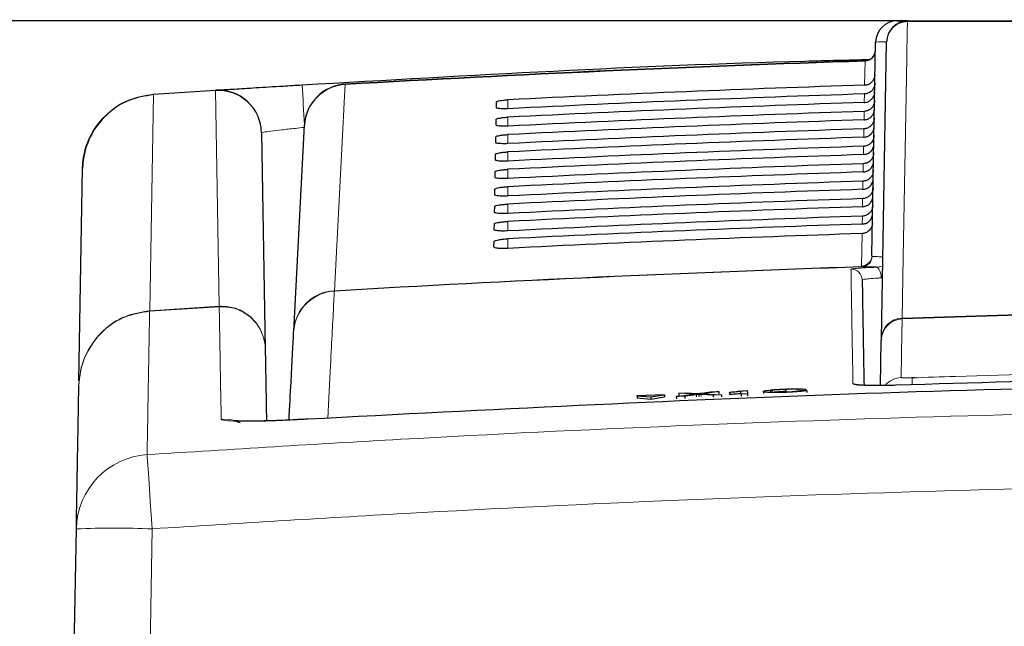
# Paper-space layout 'Blatt5' of a CAD drawing. Header units: millimetres. Extents: x 5 to 418, y 2 to 292.
# Tile 19 of 37: x 143 to 173, y 240 to 258. Entities that reach past the tile are written whole.
import ezdxf

# ---------------------------------------------------------------- set-up
doc = ezdxf.new("R2010")
doc.units = ezdxf.units.MM
doc.layers.add('SLD-0', color=7, linetype='Continuous')
doc.styles.add('SLDTEXTSTYLE0', font='TXT', dxfattribs={"width": 0.605})
doc.dimstyles.new('SLDDIMSTYLE6', dxfattribs={"dimtxt": 3.5, "dimasz": 3.302, "dimexe": 0, "dimexo": 0.0625, "dimgap": 0.875, "dimtad": 1, "dimlfac": 1.5, "dimrnd": 1e-09, "dimzin": 12, "dimdsep": 46, "dimtxsty": 'SLDTEXTSTYLE0', "dimsah": 1, "dimcen": 0.09, "dimadec": 0, "dimazin": 3, "dimtfac": 1, "dimtofl": 0, "dimtmove": 0, "dimatfit": 3, "dimfxl": 1, "dimfrac": 2, "dimtolj": 1, "dimtzin": 12, "dimarcsym": 0})

# ---------------------------------------------------------------- blocks, each defined once
blk = doc.blocks.new('_D_32')
at = {"layer": 'SLD-0', "color": 7}
for p, q in [((124.49, 136.246), (124.499, 270.445)), ((309.156, 136.233), (309.166, 270.432)), ((309.166, 269.432), (124.499, 269.445))]:
    blk.add_line(p, q, dxfattribs=at)
for points in [[(124.499, 269.445), (127.801, 268.937), (127.801, 269.953)], [(309.166, 269.432), (305.864, 269.941), (305.864, 268.925)]]:
    blk.add_solid(points, dxfattribs=at)
at = {"layer": 'SLD-0', "color": 7, "insert": (212.822, 273.951), "char_height": 3.5, "attachment_point": 1, "rotation": 359.996, "style": 'SLDTEXTSTYLE0'}
blk.add_mtext('277', dxfattribs=at)
blk = doc.blocks.new('_D_33')
at = {"layer": 'SLD-0', "color": 7}
for p, q in [((170.146, 258.145), (108.663, 258.145)), ((109.663, 135.345), (109.663, 258.145)), ((142.572, 135.345), (108.663, 135.345))]:
    blk.add_line(p, q, dxfattribs=at)
for points in [[(109.663, 258.145), (109.155, 254.843), (110.171, 254.843)], [(109.663, 135.345), (110.171, 138.647), (109.155, 138.647)]]:
    blk.add_solid(points, dxfattribs=at)
at = {"layer": 'SLD-0', "color": 7, "insert": (105.151, 190.73), "char_height": 3.5, "attachment_point": 1, "rotation": 90, "style": 'SLDTEXTSTYLE0'}
blk.add_mtext('184,2', dxfattribs=at)

psp = doc.layouts.new('Blatt5')

# ---------------------------------------------------------------- linework, layer by layer
at = {"color": 7, "linetype": 'Continuous', "lineweight": 25}
for p, q in [((169.8119, 258.1455), (170.1462, 258.1455)), ((169.0306, 250.9196), (169.1453, 257.4905)), ((169.3203, 248.3627), (169.4796, 257.4905)), ((146.9057, 255.8867), (148.8149, 256.01)), ((146.9049, 255.8867), (146.9057, 255.8867)), ((157.4667, 255.4703), (157.4698, 255.6491)), ((157.4573, 254.9339), (157.4604, 255.1127)), ((150.232, 254.7026), (150.3482, 248.0453)), ((151.2241, 248.5911), (151.5565, 254.9329)), ((157.448, 254.3976), (157.4511, 254.5763)), ((157.4386, 253.8612), (157.4417, 254.04)), ((144.6115, 247.0642), (144.7256, 253.5991)), ((157.4292, 253.3248), (157.4323, 253.5036)), ((157.4199, 252.7885), (157.423, 252.9673)), ((157.4105, 252.2521), (157.4136, 252.4309)), ((157.4011, 251.7157), (157.4043, 251.8945)), ((157.3918, 251.1794), (157.3949, 251.3582)), ((169.2952, 246.9214), (169.3196, 248.3198)), ((169.3203, 248.3627), (169.3196, 248.3198)), ((170.345, 247.1629), (170.265, 247.1595)), ((166.38, 246.8052), (166.3825, 246.7402)), ((166.9815, 246.811), (166.7655, 246.7994)), ((166.9815, 246.811), (166.9831, 246.7707)), ((162.6411, 246.6398), (161.7949, 246.6066)), ((161.7949, 246.6066), (162.2196, 246.5745)), ((161.7949, 246.6066), (161.7976, 246.5401)), ((161.7976, 246.5401), (162.2222, 246.508)), ((162.2196, 246.5745), (162.6411, 246.6398)), ((162.2196, 246.5745), (162.2222, 246.508)), ((162.2222, 246.508), (162.6437, 246.5734)), ((162.6411, 246.6398), (162.6437, 246.5734)), ((163.0057, 246.581), (163.5701, 246.6581)), ((163.2693, 246.5914), (163.0057, 246.581)), ((163.0057, 246.581), (163.0083, 246.5145)), ((163.0808, 246.686), (163.3411, 246.6962)), ((163.5701, 246.6581), (163.0808, 246.686)), ((163.0808, 246.686), (163.0835, 246.6195)), ((163.093, 246.6189), (163.0835, 246.6195)), ((163.6306, 246.6407), (163.2693, 246.5914)), ((163.2693, 246.5914), (163.2719, 246.5256)), ((163.3411, 246.6962), (163.6093, 246.6809)), ((163.7025, 246.6505), (163.705, 246.5858)), ((164.1397, 246.6256), (163.7656, 246.6469)), ((163.7888, 246.6879), (164.0544, 246.7242)), ((164.3183, 246.7346), (163.8322, 246.6682)), ((163.8322, 246.6682), (164.4003, 246.6358)), ((164.0544, 246.7242), (164.3183, 246.7346)), ((164.4003, 246.6358), (164.1397, 246.6256)), ((164.1397, 246.6256), (164.1422, 246.5616)), ((164.3183, 246.7346), (164.3209, 246.6706)), ((164.4003, 246.6358), (164.4028, 246.5721)), ((164.6443, 246.7099), (164.6439, 246.7219)), ((164.6443, 246.7099), (164.6468, 246.6463)), ((165, 246.6594), (164.9974, 246.7388)), ((165.1965, 246.6671), (165, 246.6594)), ((165, 246.6594), (165.0025, 246.596)), ((165.0666, 246.764), (165.1931, 246.769)), ((165.1931, 246.769), (165.1965, 246.6671)), ((165.1931, 246.769), (165.1956, 246.7053)), ((165.1965, 246.6671), (165.1989, 246.6037)), ((165.6858, 246.7381), (165.6883, 246.6744)), ((166.806, 246.7664), (167.0222, 246.7716)), ((167.0222, 246.7716), (167.0248, 246.7051)), ((144.1684, 221.6788), (144.5321, 242.5134))]:
    psp.add_line(p, q, dxfattribs=at)
at = {"color": 7, "linetype": 'Continuous', "lineweight": 18}
for p, q in [((168.8055, 256.1669), (168.8184, 256.9038)), ((168.8184, 256.9038), (168.8187, 256.9156)), ((169.1278, 256.4846), (169.1276, 256.4846)), ((148.8157, 255.997), (146.9065, 255.8738)), ((148.9317, 249.3616), (148.8157, 255.997)), ((152.8126, 256.1825), (152.812, 256.1943)), ((146.9065, 255.8738), (146.7901, 249.2234)), ((146.9065, 255.8738), (146.9046, 255.8737)), ((157.8234, 255.4402), (157.8234, 255.7139)), ((168.7962, 255.6324), (168.8008, 255.8954)), ((168.7869, 255.0978), (168.7914, 255.3583)), ((157.8234, 254.9031), (157.8234, 255.1793)), ((168.7776, 254.5632), (168.7821, 254.8212)), ((157.8234, 254.366), (157.8234, 254.6447)), ((157.8234, 253.8288), (157.8234, 254.1101)), ((168.7683, 254.0287), (168.7727, 254.2842)), ((157.8234, 253.2917), (157.8234, 253.5754)), ((168.7589, 253.4941), (168.7634, 253.7471)), ((168.7496, 252.9595), (168.754, 253.21)), ((157.8234, 252.7546), (157.8234, 253.0408)), ((168.7403, 252.425), (168.7446, 252.6729)), ((157.8234, 252.2174), (157.8234, 252.5062)), ((157.8234, 251.6803), (157.8234, 251.9716)), ((168.731, 251.8904), (168.7353, 252.1359)), ((157.8234, 251.1432), (157.8234, 251.4369)), ((168.7084, 250.5952), (168.7259, 251.5988)), ((169.0306, 250.9196), (169.032, 250.9086)), ((169.032, 250.9086), (169.0386, 250.9001)), ((168.7102, 250.5845), (168.7084, 250.5952)), ((168.7185, 250.5735), (168.7102, 250.5845)), ((152.477, 249.8292), (152.4789, 249.8406)), ((146.7901, 249.2234), (148.9306, 249.3616)), ((148.9314, 249.3489), (146.7909, 249.2108)), ((148.9306, 249.3616), (148.9317, 249.3616)), ((148.932, 249.349), (148.9314, 249.3489)), ((146.7909, 249.2108), (146.788, 249.2106)), ((146.7882, 249.2232), (146.7901, 249.2234)), ((169.9627, 248.9732), (169.9642, 248.9947)), ((163.6306, 246.6407), (163.6332, 246.5758)), ((163.7656, 246.6469), (163.7682, 246.5824)), ((146.865, 242.5134), (146.5014, 221.6788))]:
    psp.add_line(p, q, dxfattribs=at)
at = {"color": 7, "linetype": 'Continuous', "lineweight": 18, "flags": 128}
for points in [[(170.124, 258.1224), (170.118, 257.7769), (170.0938, 256.395), (169.997, 250.8673), (169.9642, 248.9947)], [(148.8157, 255.997), (148.8155, 256.0001), (148.8153, 256.0027), (148.8152, 256.0049), (148.8151, 256.0068), (148.815, 256.0082), (148.8149, 256.0092), (148.8149, 256.0098), (148.8149, 256.01)], [(152.8126, 256.1825), (152.7939, 255.8273), (152.7192, 254.4062), (152.4789, 249.8406)], [(146.9065, 255.8738), (146.9063, 255.8768), (146.9062, 255.8795), (146.906, 255.8817), (146.9059, 255.8835), (146.9058, 255.8849), (146.9057, 255.8859), (146.9057, 255.8865), (146.9057, 255.8867)], [(169.3156, 250.2364), (169.31, 250.2998), (169.2997, 250.3606), (169.2848, 250.4165), (169.266, 250.4656), (169.244, 250.5059), (169.2195, 250.536), (169.1936, 250.5549), (169.167, 250.5617)], [(148.9314, 249.3489), (148.9314, 249.3495), (148.9313, 249.3504), (148.9312, 249.3515), (148.9311, 249.353), (148.931, 249.3547), (148.9309, 249.3567), (148.9308, 249.359), (148.9306, 249.3616)], [(146.7909, 249.2108), (146.7909, 249.2113), (146.7908, 249.2122), (146.7907, 249.2133), (146.7906, 249.2148), (146.7905, 249.2165), (146.7904, 249.2185), (146.7902, 249.2208), (146.7901, 249.2234)], [(169.9627, 248.9732), (169.9612, 248.89), (169.9554, 248.5575), (169.931, 247.1672)], [(149.47, 245.8318), (149.2607, 245.8785), (148.992, 245.8888)], [(146.865, 242.5134), (146.8365, 242.9425), (146.809, 243.3554), (146.7833, 243.7379), (146.7605, 244.077), (146.7413, 244.3609), (146.7263, 244.5799), (146.7161, 244.7265), (146.711, 244.7955)]]:
    psp.add_lwpolyline(points, dxfattribs=at)
at = {"color": 7, "linetype": 'Continuous', "lineweight": 25}
for centre, radius, start, end in [((169.8119, 257.4788), 0.6667, 90, 179), ((170.1462, 257.4788), 0.6667, 90, 179), ((168.8077, 257.2487), 0.3333, 271.89151, 359), ((190.8234, -409.3878), 666.6667, 91.8915084, 93.2686177), ((148.8989, 254.6793), 1.3333, 1, 93.61126), ((152.888, 254.8631), 1.3333, 93.26862, 177), ((190.8234, -409.3878), 660.3314, 91.9183596, 93.3291212), ((190.8234, -341.8545), 591.1958, 87.9778569, 92.0221431)]:
    psp.add_arc(centre, radius, start, end, dxfattribs=at)
at = {"color": 7, "linetype": 'Continuous', "lineweight": 18}
for centre, radius, start, end in [((170.1335, 257.4682), 0.6542, 90.83095, 178.05314), ((170.1555, 258.1144), 0.0325, 106.55634, 165.709), ((168.8091, 257.2353), 0.3317, 271.59586, 358.76105), ((190.8234, -409.3878), 666.6549, 91.8915722, 93.2686177), ((148.9048, 254.6725), 1.3276, 1.29919, 93.84753), ((-150.4319, 237.3848), 302.4996, 3.328518, 3.560923), ((152.8802, 254.8584), 1.3259, 92.92279, 176.77859), ((146.9668, 255.8791), 0.0624, 173.00798, 184.99202), ((168.699, 250.9268), 0.3317, 271.62305, 358.7612), ((168.6981, 250.9183), 0.3341, 272.07739, 358.3284), ((168.7053, 250.9065), 0.3333, 272.2748, 358.88583), ((190.8234, -409.3878), 660.3427, 91.9190537, 93.3289036), ((168.3966, 250.1684), 0.3333, 1.01182, 91.95839), ((152.5479, 248.5166), 1.3258, 92.98217, 176.77889), ((152.5541, 248.4984), 1.333, 93.31444, 176.99074), ((148.7593, 249.3523), 0.1727, 358.8982, 3.1018), ((190.8234, -341.8545), 591.2173, 87.9780764, 92.0219236), ((146.6947, 249.2185), 0.0936, 355.11489, 2.88511), ((169.9854, 248.3076), 0.6659, 91.95675, 178.94807), ((169.9741, 248.3405), 0.6542, 90.87432, 178.05408), ((169.9544, 246.5005), 0.6671, 92.00553, 139.79922), ((87.243, 244.044), 83.0799, 2.001397, 2.148115), ((168.4582, 246.6394), 0.3339, 64.35013, 91.95167), ((146.8618, 242.4703), 2.3301, 93.70858, 178.94077), ((145.6986, 209.0825), 33.4513, 88.00162, 91.99838)]:
    psp.add_arc(centre, radius, start, end, dxfattribs=at)
psp.add_ellipse((170.4787, 257.4788), major_axis=(1.3333, -0.0116), ratio=0.0087242, start_param=2.4177126, end_param=3.1415165, dxfattribs=at)
at = {"color": 7, "linetype": 'Continuous', "lineweight": 25}
for centre, major_axis, start_param, end_param in [((190.8234, -410.9468), (0, 667.4769), 0.0329928, 0.0494602), ((190.8234, -407.8368), (0, 664.0975), 0.0331679, 0.0497121), ((190.8234, -410.9455), (0, 666.9417), 0.0330333, 0.0494999), ((190.8234, -407.8381), (0, 663.5622), 0.0332088, 0.0497522), ((190.8234, -410.9443), (0, 666.4065), 0.0330738, 0.0495397), ((190.8234, -407.8393), (0, 663.027), 0.0332497, 0.0497924), ((190.8234, -410.943), (0, 665.8713), 0.0331144, 0.0495796), ((190.8234, -407.8406), (0, 662.4918), 0.0332907, 0.0498327), ((190.8234, -410.9418), (0, 665.3361), 0.0331551, 0.0496195), ((190.8234, -407.8418), (0, 661.9566), 0.0333318, 0.049873), ((190.8234, -410.9405), (0, 664.8009), 0.0331958, 0.0496595), ((190.8234, -407.8431), (0, 661.4214), 0.033373, 0.0499134), ((190.8234, -410.9393), (0, 664.2657), 0.0332366, 0.0496995), ((190.8234, -407.8443), (0, 660.8862), 0.0334142, 0.0499539), ((190.8234, -410.938), (0, 663.7304), 0.0332775, 0.0497396), ((190.8234, -407.8456), (0, 660.351), 0.0334555, 0.0499944), ((190.8234, -410.9368), (0, 663.1952), 0.0333184, 0.0497798), ((190.8234, -407.8468), (0, 659.8157), 0.0334968, 0.050035)]:
    psp.add_ellipse(centre, major_axis=major_axis, ratio=0.9999973, start_param=start_param, end_param=end_param, dxfattribs=at)
at = {"color": 7, "linetype": 'Continuous', "lineweight": 18}
for points, knots in [([(211.5229, 258.1224), (208.1092, 258.1225), (201.2681, 258.1227), (193.2214, 258.1228), (186.2936, 258.1228), (180.491, 258.1227), (174.7139, 258.1225), (171.2649, 258.1224), (170.124, 258.1224)], [0, 0, 0, 0, 0.24814358, 0.4972894, 0.58114341, 0.7488807, 0.91692928, 1, 1, 1, 1]), ([(151.5623, 254.8653), (151.4642, 254.8553), (151.2168, 254.8299), (150.8428, 254.7882), (150.5054, 254.747), (150.2761, 254.7153), (150.2467, 254.7068), (150.232, 254.7026)], [0, 0, 0, 0, 0.1411965, 0.3563417, 0.5712256, 0.7857306, 1, 1, 1, 1]), ([(169.0386, 250.9001), (169.0671, 250.8956), (169.1178, 250.8877), (169.2891, 250.8873), (169.3644, 250.8872)], [0, 0, 0, 0, 0.56098496, 1, 1, 1, 1]), ([(168.3852, 250.5014), (168.3999, 250.5062), (168.4293, 250.5157), (168.6598, 250.5347), (168.9289, 250.5506), (169.1148, 250.5593), (169.167, 250.5617)], [0, 0, 0, 0, 0.2949123, 0.5898446, 0.8848018, 1, 1, 1, 1]), ([(168.4468, 246.9731), (168.4465, 246.9875), (168.4453, 247.0594), (168.4401, 247.3574), (168.4204, 248.4883), (168.3999, 249.6629), (168.3887, 250.3039), (168.3852, 250.5014)], [0, 0, 0, 0, 0.0088087, 0.0440433, 0.1849823, 0.7487663, 1, 1, 1, 1]), ([(169.167, 250.5617), (169.2044, 250.565), (169.2709, 250.5708), (169.3325, 250.5899), (169.3593, 250.5982)], [0, 0, 0, 0, 0.5638041, 1, 1, 1, 1]), ([(169.3156, 250.2364), (169.2764, 250.2341), (169.1371, 250.2258), (168.9354, 250.21), (168.7628, 250.1903), (168.7408, 250.1796), (168.7298, 250.1743)], [0, 0, 0, 0, 0.1151457, 0.4100518, 0.7050246, 1, 1, 1, 1]), ([(152.477, 249.8292), (152.4757, 249.8044), (152.4692, 249.6805), (152.4383, 249.0914), (152.3779, 247.9423), (152.3007, 246.4734), (152.271, 245.9095)], [0, 0, 0, 0, 0.0322876, 0.1614382, 0.6780666, 1, 1, 1, 1]), ([(148.992, 245.8888), (148.9844, 246.3226), (148.9692, 247.1902), (148.9471, 248.45), (148.9375, 249.0018), (148.9314, 249.3489)], [0, 0, 0, 0, 0.2705667, 0.5411635, 1, 1, 1, 1]), ([(148.9317, 249.3616), (149.0821, 249.3562), (149.383, 249.3454), (149.7953, 249.1399), (150.1191, 248.8197), (150.3034, 248.4385), (150.3457, 248.169), (150.3481, 248.0494), (150.3482, 248.0453)], [0, 0, 0, 0, 0.2077561, 0.4157039, 0.6241337, 0.8332294, 0.9942513, 1, 1, 1, 1]), ([(150.3482, 248.0453), (150.3481, 248.0494), (150.3457, 248.1678), (150.3035, 248.4348), (150.1192, 248.8123), (149.7955, 249.1295), (149.3832, 249.333), (149.0823, 249.3436), (148.932, 249.349)], [0, 0, 0, 0, 0.0057487, 0.1667708, 0.3758665, 0.5842959, 0.7922437, 1, 1, 1, 1]), ([(146.788, 249.2106), (146.5286, 249.1675), (146.0097, 249.0813), (145.4737, 248.7304), (145.2307, 248.4674), (145.164, 248.3953)], [0, 0, 0, 0, 0.4204437, 0.8411371, 1, 1, 1, 1]), ([(145.1643, 248.4034), (145.2309, 248.4759), (145.4739, 248.7404), (146.0099, 249.0932), (146.5288, 249.1799), (146.7882, 249.2232)], [0, 0, 0, 0, 0.1588056, 0.5795279, 1, 1, 1, 1]), ([(146.788, 249.2106), (146.7847, 249.0209), (146.7781, 248.6416), (146.7629, 247.7719), (146.7439, 246.6788), (146.7258, 245.6425), (146.714, 244.9676), (146.711, 244.7955)], [0, 0, 0, 0, 0.230063, 0.4601517, 0.6906156, 0.9211052, 1, 1, 1, 1]), ([(144.6091, 246.9254), (144.6402, 247.2062), (144.6999, 247.7445), (145.0139, 248.1847), (145.164, 248.3952)], [0, 0, 0, 0, 0.5216905, 1, 1, 1, 1]), ([(144.6095, 246.9476), (144.6406, 247.2259), (144.7002, 247.7591), (145.0142, 248.195), (145.1643, 248.4034)], [0, 0, 0, 0, 0.5219047, 1, 1, 1, 1]), ([(145.164, 248.3952), (145.164, 248.3955), (145.1641, 248.396), (145.1641, 248.3978), (145.1642, 248.4002), (145.1642, 248.4024), (145.1642, 248.4034)], [0, 0, 0, 0, 0.2273798, 0.4999743, 0.7723051, 1, 1, 1, 1]), ([(170.2645, 247.1581), (170.7087, 247.1733), (172.9296, 247.2492), (176.5096, 247.351), (179.6459, 247.4098), (181.0047, 247.4353)], [0, 0, 0, 0, 0.1241023, 0.6205161, 1, 1, 1, 1]), ([(169.931, 247.1672), (169.9347, 247.1649), (169.9419, 247.1605), (169.9994, 247.1563), (170.0839, 247.1546), (170.1777, 247.1554), (170.2397, 247.1573), (170.2645, 247.1581)], [0, 0, 0, 0, 0.21475054, 0.42957932, 0.64381482, 0.85755118, 1, 1, 1, 1]), ([(169.7797, 246.9302), (169.6298, 246.9263), (169.33, 246.9186), (168.9305, 246.9205), (168.629, 246.9325), (168.4697, 246.9515), (168.4533, 246.967), (168.4468, 246.9731)], [0, 0, 0, 0, 0.2149218, 0.4298257, 0.6447637, 0.8597292, 1, 1, 1, 1]), ([(146.711, 244.7955), (149.316, 244.959), (157.5574, 245.4763), (171.4568, 246.0439), (190.2827, 246.3559), (210.7393, 246.0825), (225.5294, 245.393), (232.7901, 244.9345), (232.7901, 244.9345)], [0, 0, 0, 0, 0.0909036, 0.287602, 0.4844278, 0.7466181, 0.9999995, 1, 1, 1, 1]), ([(151.6637, 245.8862), (151.3638, 245.8703), (150.7643, 245.8385), (149.9643, 245.8184), (149.3602, 245.823), (149.0387, 245.8492), (149.0053, 245.8775), (148.992, 245.8888)], [0, 0, 0, 0, 0.2147274, 0.4294036, 0.6437756, 0.8579588, 1, 1, 1, 1]), ([(232.619, 242.6535), (225.3873, 243.0408), (210.6639, 243.8295), (190.286, 244.0617), (171.5263, 243.7591), (157.6754, 243.1918), (149.4608, 242.6763), (146.865, 242.5134)], [0, 0, 0, 0, 0.2531661, 0.515433, 0.7122521, 0.9090712, 1, 1, 1, 1])]:
    psp.add_open_spline(points, degree=3, knots=knots, dxfattribs=at)
at = {"color": 7, "linetype": 'Continuous', "lineweight": 25}
for points, knots in [([(170.1462, 258.1455), (173.5931, 258.1455), (180.5011, 258.1455), (190.8835, 258.1455), (201.2424, 258.1455), (208.0766, 258.1455), (211.5007, 258.1455)], [0, 0, 0, 0, 0.2508222, 0.5026819, 0.7508343, 1, 1, 1, 1]), ([(151.4836, 256.173), (156.6466, 256.4711), (162.4673, 256.8072), (168.2952, 256.94), (168.9537, 256.955)], [0, 0, 0, 0, 0.8870052, 1, 1, 1, 1]), ([(169.1233, 256.2265), (169.1189, 256.1883), (169.11, 256.112), (169.0498, 256.0113), (168.9626, 255.9365), (168.8737, 255.9014), (168.8185, 255.8968), (168.8008, 255.8954)], [0, 0, 0, 0, 0.2249122, 0.4498651, 0.6736204, 0.8949376, 1, 1, 1, 1]), ([(168.8055, 256.1669), (168.8427, 256.1718), (168.917, 256.1816), (169.0146, 256.2422), (169.0873, 256.3291), (169.121, 256.4157), (169.1261, 256.4689), (169.1276, 256.4846)], [0, 0, 0, 0, 0.225254, 0.4504807, 0.6764687, 0.9039241, 1, 1, 1, 1]), ([(148.8149, 256.01), (148.8444, 256.0119), (148.9034, 256.0156), (149.3636, 256.0445), (150.0407, 256.0864), (150.7911, 256.1319), (151.2871, 256.1614), (151.4836, 256.173)], [0, 0, 0, 0, 0.2143773, 0.4288365, 0.6436168, 0.8587325, 1, 1, 1, 1]), ([(168.7962, 255.6324), (168.8334, 255.6373), (168.9077, 255.6471), (169.0053, 255.7076), (169.078, 255.7945), (169.1132, 255.8849), (169.1173, 255.9421), (169.1186, 255.9619)], [0, 0, 0, 0, 0.2200079, 0.4399891, 0.6607138, 0.8828719, 1, 1, 1, 1]), ([(144.7256, 253.5991), (144.7258, 253.6088), (144.7281, 253.7175), (144.763, 254.0865), (144.9654, 254.6882), (145.4565, 255.3121), (146.1259, 255.758), (146.6452, 255.8438), (146.9049, 255.8867)], [0, 0, 0, 0, 0.0083489, 0.0944476, 0.3211938, 0.5475204, 0.7736989, 1, 1, 1, 1]), ([(146.9046, 255.8737), (146.645, 255.831), (146.1257, 255.7458), (145.4563, 255.3024), (144.9653, 254.6821), (144.763, 254.0838), (144.7281, 253.7168), (144.7258, 253.6087), (144.7256, 253.5991)], [0, 0, 0, 0, 0.2263011, 0.4524796, 0.6788062, 0.9055524, 0.9916511, 1, 1, 1, 1]), ([(157.4698, 255.6491), (157.4705, 255.6512), (157.4728, 255.6587), (157.5031, 255.6727), (157.5761, 255.6894), (157.6779, 255.7035), (157.7659, 255.7109), (157.8146, 255.7135), (157.8234, 255.7139)], [0, 0, 0, 0, 0.0850535, 0.30199052, 0.51961151, 0.73676938, 0.95223374, 1, 1, 1, 1]), ([(169.1139, 255.6894), (169.1095, 255.6512), (169.1007, 255.5749), (169.0404, 255.4742), (168.9532, 255.3995), (168.8643, 255.3643), (168.8092, 255.3598), (168.7914, 255.3583)], [0, 0, 0, 0, 0.2249182, 0.4498771, 0.6736383, 0.8949613, 1, 1, 1, 1]), ([(157.8234, 255.4402), (157.8081, 255.4395), (157.7532, 255.4371), (157.6609, 255.4364), (157.5633, 255.441), (157.4947, 255.4509), (157.4687, 255.4616), (157.4671, 255.4686), (157.4667, 255.4703)], [0, 0, 0, 0, 0.08198317, 0.29414664, 0.50565107, 0.71755185, 0.93103295, 1, 1, 1, 1]), ([(168.7869, 255.0978), (168.8241, 255.1027), (168.8984, 255.1125), (168.996, 255.1731), (169.0687, 255.26), (169.1039, 255.3504), (169.1079, 255.4076), (169.1093, 255.4273)], [0, 0, 0, 0, 0.2200138, 0.4400009, 0.6607316, 0.8828958, 1, 1, 1, 1]), ([(157.4604, 255.1127), (157.4612, 255.115), (157.4637, 255.1228), (157.4955, 255.1372), (157.571, 255.1544), (157.6758, 255.1688), (157.7657, 255.1763), (157.815, 255.1789), (157.8234, 255.1793)], [0, 0, 0, 0, 0.08853685, 0.30549419, 0.52312074, 0.74026227, 0.95569578, 1, 1, 1, 1]), ([(169.1045, 255.1523), (169.1001, 255.1142), (169.0913, 255.0379), (169.031, 254.9371), (168.9438, 254.8624), (168.8549, 254.8272), (168.7998, 254.8227), (168.7821, 254.8212)], [0, 0, 0, 0, 0.2249241, 0.449889, 0.6736562, 0.8949851, 1, 1, 1, 1]), ([(157.8234, 254.9031), (157.8071, 254.9024), (157.7501, 254.8998), (157.6549, 254.8992), (157.5551, 254.904), (157.4852, 254.9142), (157.4592, 254.9252), (157.4577, 254.9323), (157.4573, 254.9339)], [0, 0, 0, 0, 0.0853594, 0.2975052, 0.5090059, 0.7209231, 0.9344343, 1, 1, 1, 1]), ([(168.7776, 254.5632), (168.8147, 254.5681), (168.8891, 254.578), (168.9866, 254.6385), (169.0593, 254.7254), (169.0946, 254.8158), (169.0986, 254.873), (169.1, 254.8928)], [0, 0, 0, 0, 0.2200197, 0.4400127, 0.6607494, 0.8829196, 1, 1, 1, 1]), ([(157.8234, 254.366), (157.806, 254.3652), (157.747, 254.3626), (157.6489, 254.362), (157.5469, 254.367), (157.4757, 254.3775), (157.4498, 254.3888), (157.4483, 254.3959), (157.448, 254.3976)], [0, 0, 0, 0, 0.0885636, 0.30069314, 0.51219071, 0.72412396, 0.93766393, 1, 1, 1, 1]), ([(157.4511, 254.5763), (157.4519, 254.5788), (157.4546, 254.5869), (157.488, 254.6018), (157.5659, 254.6194), (157.6738, 254.6341), (157.7655, 254.6416), (157.8154, 254.6443), (157.8234, 254.6447)], [0, 0, 0, 0, 0.0918409, 0.3088174, 0.5264491, 0.7435751, 0.9589796, 1, 1, 1, 1]), ([(169.0951, 254.6152), (169.0907, 254.5771), (169.0819, 254.5008), (169.0217, 254.4001), (168.9344, 254.3253), (168.8456, 254.2902), (168.7904, 254.2856), (168.7727, 254.2842)], [0, 0, 0, 0, 0.2249301, 0.449901, 0.6736741, 0.8950089, 1, 1, 1, 1]), ([(157.4417, 254.04), (157.4426, 254.0426), (157.4455, 254.051), (157.4805, 254.0664), (157.5609, 254.0843), (157.6719, 254.0994), (157.7653, 254.107), (157.8159, 254.1097), (157.8234, 254.1101)], [0, 0, 0, 0, 0.0949792, 0.3119739, 0.5296104, 0.7467217, 0.9620986, 1, 1, 1, 1]), ([(169.0858, 254.0782), (169.0814, 254.04), (169.0725, 253.9637), (169.0123, 253.863), (168.9251, 253.7882), (168.8362, 253.7531), (168.7811, 253.7485), (168.7634, 253.7471)], [0, 0, 0, 0, 0.2249361, 0.4499129, 0.673692, 0.8950327, 1, 1, 1, 1]), ([(168.7683, 254.0287), (168.8054, 254.0336), (168.8798, 254.0434), (168.9773, 254.104), (169.05, 254.1909), (169.0852, 254.2812), (169.0893, 254.3385), (169.0907, 254.3582)], [0, 0, 0, 0, 0.2200256, 0.4400245, 0.6607672, 0.8829435, 1, 1, 1, 1]), ([(157.8234, 253.8288), (157.805, 253.828), (157.7438, 253.8253), (157.6429, 253.8248), (157.5387, 253.83), (157.4663, 253.8409), (157.4403, 253.8524), (157.4389, 253.8596), (157.4386, 253.8612)], [0, 0, 0, 0, 0.0916086, 0.3037232, 0.5152183, 0.7271671, 0.9407346, 1, 1, 1, 1]), ([(168.7589, 253.4941), (168.7961, 253.499), (168.8704, 253.5088), (168.968, 253.5694), (169.0407, 253.6563), (169.0759, 253.7467), (169.0799, 253.8039), (169.0813, 253.8236)], [0, 0, 0, 0, 0.2200315, 0.4400364, 0.6607851, 0.8829674, 1, 1, 1, 1]), ([(157.4323, 253.5036), (157.4333, 253.5063), (157.4364, 253.5151), (157.4729, 253.5309), (157.5558, 253.5493), (157.6699, 253.5647), (157.765, 253.5724), (157.8163, 253.5751), (157.8234, 253.5754)], [0, 0, 0, 0, 0.097964, 0.3149759, 0.5326169, 0.7497141, 0.965065, 1, 1, 1, 1]), ([(169.0764, 253.5411), (169.072, 253.5029), (169.0632, 253.4266), (169.0029, 253.3259), (168.9157, 253.2512), (168.8268, 253.216), (168.7717, 253.2115), (168.754, 253.21)], [0, 0, 0, 0, 0.2249421, 0.449925, 0.67371, 0.8950566, 1, 1, 1, 1]), ([(157.8234, 253.2917), (157.8039, 253.2908), (157.7407, 253.2881), (157.6369, 253.2876), (157.5305, 253.293), (157.4568, 253.3042), (157.4309, 253.316), (157.4295, 253.3233), (157.4292, 253.3248)], [0, 0, 0, 0, 0.0945061, 0.3066068, 0.5181, 0.730064, 0.9436579, 1, 1, 1, 1]), ([(168.7496, 252.9595), (168.7868, 252.9644), (168.8611, 252.9743), (168.9587, 253.0348), (169.0314, 253.1217), (169.0666, 253.2121), (169.0706, 253.2693), (169.072, 253.2891)], [0, 0, 0, 0, 0.2200375, 0.4400482, 0.660803, 0.8829914, 1, 1, 1, 1]), ([(157.423, 252.9673), (157.424, 252.9701), (157.4273, 252.9791), (157.4654, 252.9955), (157.5508, 253.0143), (157.6679, 253.03), (157.7648, 253.0378), (157.8167, 253.0405), (157.8234, 253.0408)], [0, 0, 0, 0, 0.1008064, 0.3178345, 0.5354797, 0.7525636, 0.9678898, 1, 1, 1, 1]), ([(169.067, 253.004), (169.0626, 252.9659), (169.0538, 252.8896), (168.9935, 252.7888), (168.9063, 252.7141), (168.8174, 252.6789), (168.7623, 252.6744), (168.7446, 252.6729)], [0, 0, 0, 0, 0.2249481, 0.449937, 0.673728, 0.8950805, 1, 1, 1, 1]), ([(157.8234, 252.7546), (157.8029, 252.7537), (157.7375, 252.7508), (157.6309, 252.7504), (157.5223, 252.756), (157.4474, 252.7675), (157.4215, 252.7796), (157.4201, 252.787), (157.4199, 252.7885)], [0, 0, 0, 0, 0.09726656, 0.30935445, 0.52084616, 0.73282487, 0.94644412, 1, 1, 1, 1]), ([(168.7403, 252.425), (168.7775, 252.4299), (168.8518, 252.4397), (168.9494, 252.5003), (169.022, 252.5872), (169.0573, 252.6776), (169.0613, 252.7348), (169.0627, 252.7545)], [0, 0, 0, 0, 0.2200434, 0.4400601, 0.6608209, 0.8830154, 1, 1, 1, 1]), ([(157.4136, 252.4309), (157.4148, 252.4339), (157.4183, 252.4432), (157.4579, 252.46), (157.5457, 252.4792), (157.6659, 252.4952), (157.7646, 252.5031), (157.8171, 252.5059), (157.8234, 252.5062)], [0, 0, 0, 0, 0.1035163, 0.3205598, 0.538209, 0.7552801, 0.970583, 1, 1, 1, 1]), ([(169.0576, 252.4669), (169.0532, 252.4288), (169.0444, 252.3525), (168.9842, 252.2518), (168.8969, 252.177), (168.8081, 252.1419), (168.753, 252.1373), (168.7353, 252.1359)], [0, 0, 0, 0, 0.22495414, 0.44994902, 0.67374603, 0.89510441, 1, 1, 1, 1]), ([(157.4043, 251.8945), (157.4055, 251.8977), (157.4092, 251.9073), (157.4504, 251.9246), (157.5407, 251.9442), (157.6639, 251.9605), (157.7644, 251.9685), (157.8175, 251.9713), (157.8234, 251.9716)], [0, 0, 0, 0, 0.1061028, 0.323161, 0.5408139, 0.7578729, 0.9731535, 1, 1, 1, 1]), ([(157.8234, 252.2174), (157.8018, 252.2165), (157.7344, 252.2135), (157.6248, 252.2132), (157.5142, 252.219), (157.438, 252.2309), (157.412, 252.2431), (157.4107, 252.2507), (157.4105, 252.2521)], [0, 0, 0, 0, 0.0998996, 0.3119756, 0.5234662, 0.7354592, 0.9491028, 1, 1, 1, 1]), ([(168.731, 251.8904), (168.7682, 251.8953), (168.8425, 251.9051), (168.94, 251.9657), (169.0127, 252.0526), (169.0479, 252.143), (169.0519, 252.2002), (169.0533, 252.2199)], [0, 0, 0, 0, 0.2200494, 0.440072, 0.6608389, 0.8830395, 1, 1, 1, 1]), ([(157.8234, 251.6803), (157.8008, 251.6793), (157.7313, 251.6763), (157.6189, 251.676), (157.506, 251.682), (157.4286, 251.6942), (157.4026, 251.7067), (157.4014, 251.7143), (157.4011, 251.7157)], [0, 0, 0, 0, 0.1024138, 0.3144788, 0.5259687, 0.7379756, 0.9516424, 1, 1, 1, 1]), ([(169.0483, 251.9299), (169.0439, 251.8917), (169.035, 251.8154), (168.9748, 251.7147), (168.8876, 251.6399), (168.7987, 251.6048), (168.7436, 251.6002), (168.7259, 251.5988)], [0, 0, 0, 0, 0.2249602, 0.4499611, 0.6737641, 0.8951284, 1, 1, 1, 1]), ([(157.3949, 251.3582), (157.3962, 251.3615), (157.4001, 251.3714), (157.4429, 251.3891), (157.5356, 251.4092), (157.6619, 251.4258), (157.7642, 251.4339), (157.818, 251.4366), (157.8234, 251.4369)], [0, 0, 0, 0, 0.1085743, 0.3256464, 0.5433028, 0.7603502, 0.9756098, 1, 1, 1, 1]), ([(157.8234, 251.1432), (157.7997, 251.1421), (157.7282, 251.139), (157.6129, 251.1387), (157.4979, 251.145), (157.4191, 251.1575), (157.3932, 251.1703), (157.392, 251.178), (157.3918, 251.1794)], [0, 0, 0, 0, 0.1048171, 0.3168719, 0.5283614, 0.7403818, 0.9540709, 1, 1, 1, 1]), ([(169.167, 250.5617), (169.0568, 250.5619), (168.8276, 250.5622), (168.7558, 250.5696), (168.7185, 250.5735)], [0, 0, 0, 0, 0.4810346, 1, 1, 1, 1]), ([(168.7298, 250.1743), (168.737, 249.7628), (168.7504, 248.9952), (168.775, 247.5846), (168.7865, 246.9299)], [0, 0, 0, 0, 0.5359368, 1, 1, 1, 1]), ([(151.0809, 245.8586), (151.1024, 246.2685), (151.1677, 247.514), (151.2007, 248.145), (151.2229, 248.5684)], [0, 0, 0, 0, 0.3290589, 1, 1, 1, 1]), ([(150.3482, 248.0453), (150.3544, 247.6886), (150.3643, 247.1224), (150.3794, 246.2547), (150.3868, 245.8351), (150.3868, 245.8336)], [0, 0, 0, 0, 0.6291837, 0.9986806, 1, 1, 1, 1]), ([(185.6888, 247.2284), (185.0681, 247.2292), (179.7639, 247.236), (174.4615, 247.0736), (169.7797, 246.9302)], [0, 0, 0, 0, 0.1170355, 1, 1, 1, 1]), ([(144.5321, 242.5134), (144.5351, 242.6853), (144.5468, 243.3594), (144.5649, 244.3946), (144.584, 245.4871), (144.5992, 246.3567), (144.6058, 246.7358), (144.6091, 246.9254)], [0, 0, 0, 0, 0.07883163, 0.30911085, 0.53941582, 0.76969503, 1, 1, 1, 1]), ([(229.9832, 245.8863), (222.486, 246.2541), (207.4915, 246.9897), (186.9222, 247.106), (168.3086, 246.7444), (157.2131, 246.1723), (151.6637, 245.8862)], [0, 0, 0, 0, 0.2873416, 0.5746813, 0.7872745, 1, 1, 1, 1]), ([(165.6858, 246.7381), (165.6938, 246.7458), (165.7098, 246.7611), (165.8799, 246.7858), (166.1303, 246.8056), (166.3034, 246.8134), (166.39, 246.8174)], [0, 0, 0, 0, 0.28049248, 0.55956971, 0.77961533, 1, 1, 1, 1]), ([(166.38, 246.8052), (166.3258, 246.8028), (166.2177, 246.7981), (166.0733, 246.7869), (165.925, 246.7686), (165.9114, 246.7557), (165.9019, 246.7467)], [0, 0, 0, 0, 0.1872234, 0.3739058, 0.5607363, 1, 1, 1, 1]), ([(166.7655, 246.7994), (166.7485, 246.8019), (166.7146, 246.8069), (166.6193, 246.8104), (166.4991, 246.8094), (166.4197, 246.8066), (166.38, 246.8052)], [0, 0, 0, 0, 0.2805533, 0.55973893, 0.77965382, 1, 1, 1, 1]), ([(166.39, 246.8174), (166.4651, 246.82), (166.6151, 246.8251), (166.7993, 246.825), (166.9226, 246.8198), (166.9619, 246.8139), (166.9815, 246.811)], [0, 0, 0, 0, 0.2800806, 0.5594487, 0.7795488, 1, 1, 1, 1]), ([(169.7797, 246.931), (169.7732, 246.9307), (169.6082, 246.9245), (169.2792, 246.9195), (168.8874, 246.9228), (168.6707, 246.9331), (168.5781, 246.9449), (168.578, 246.9449), (168.5779, 246.9449)], [0, 0, 0, 0, 0.0113943, 0.2906431, 0.5728067, 0.8094457, 0.9369982, 1, 1, 1, 1]), ([(163.6093, 246.6809), (163.6265, 246.6798), (163.6506, 246.6784), (163.6802, 246.6764), (163.6862, 246.675), (163.6891, 246.6743)], [0, 0, 0, 0, 0.5612769, 0.7817626, 1, 1, 1, 1]), ([(163.7025, 246.6505), (163.689, 246.6487), (163.6648, 246.6454), (163.6411, 246.6421), (163.6306, 246.6407)], [0, 0, 0, 0, 0.56000161, 1, 1, 1, 1]), ([(163.6891, 246.6743), (163.7077, 246.6769), (163.7409, 246.6814), (163.7742, 246.6859), (163.7888, 246.6879)], [0, 0, 0, 0, 0.5599999, 1, 1, 1, 1]), ([(163.7656, 246.6469), (163.7538, 246.6476), (163.7327, 246.6488), (163.7117, 246.65), (163.7025, 246.6505)], [0, 0, 0, 0, 0.5599998, 1, 1, 1, 1]), ([(164.6439, 246.7219), (164.7394, 246.7293), (164.9097, 246.7424), (165.0187, 246.7574), (165.0666, 246.764)], [0, 0, 0, 0, 0.56042743, 1, 1, 1, 1]), ([(164.9974, 246.7388), (164.9368, 246.7331), (164.8285, 246.7228), (164.7006, 246.7138), (164.6443, 246.7099)], [0, 0, 0, 0, 0.5596859, 1, 1, 1, 1]), ([(165, 246.6723), (164.9394, 246.6666), (164.8311, 246.6563), (164.7032, 246.6474), (164.6469, 246.6434)], [0, 0, 0, 0, 0.5596859, 1, 1, 1, 1]), ([(166.3978, 246.7131), (166.2829, 246.7091), (166.054, 246.7012), (165.8115, 246.7072), (165.7053, 246.7212), (165.6923, 246.7325), (165.6858, 246.7381)], [0, 0, 0, 0, 0.27995506, 0.55808759, 0.77891157, 1, 1, 1, 1]), ([(165.9019, 246.7467), (165.9063, 246.7414), (165.9152, 246.7308), (166.005, 246.7197), (166.1831, 246.7179), (166.3124, 246.722), (166.3771, 246.724)], [0, 0, 0, 0, 0.281245, 0.5607156, 0.780138, 1, 1, 1, 1]), ([(166.3826, 246.7388), (166.328, 246.7364), (166.219, 246.7316), (166.081, 246.7205), (165.9901, 246.7112), (165.979, 246.7067), (165.9776, 246.7061)], [0, 0, 0, 0, 0.3178588, 0.6347989, 0.9519906, 1, 1, 1, 1]), ([(166.3771, 246.724), (166.436, 246.7267), (166.5537, 246.7321), (166.7325, 246.7478), (166.7781, 246.7594), (166.806, 246.7664)], [0, 0, 0, 0, 0.28071123, 0.56090458, 1, 1, 1, 1]), ([(167.0222, 246.7716), (166.997, 246.7654), (166.9466, 246.753), (166.7852, 246.7352), (166.5913, 246.7215), (166.4623, 246.7159), (166.3978, 246.7131)], [0, 0, 0, 0, 0.2802563, 0.5595462, 0.7795894, 1, 1, 1, 1]), ([(151.6639, 245.8896), (151.4586, 245.878), (151.0115, 245.8529), (150.3709, 245.8311), (149.8382, 245.824), (149.5065, 245.8303), (149.3707, 245.8407), (149.3697, 245.8419), (149.4452, 245.8294), (149.5295, 245.8012), (149.5722, 245.7869)], [0, 0, 0, 0, 0.1648454, 0.3590806, 0.5513368, 0.7115338, 0.8303137, 0.9025704, 0.9507014, 1, 1, 1, 1])]:
    psp.add_open_spline(points, degree=3, knots=knots, dxfattribs=at)

# ---------------------------------------------------------------- dimensions: what is measured, and where the dimension line sits
at = {"layer": 'SLD-0', "color": 7}
for base, p1, p2, angle, picture, middle in [((124.4993, 269.4453), (309.1564, 136.2334), (124.4899, 136.2464), 359.99597, '_D_32', (216.8325, 269.4388)), ((109.6626, 258.1455), (142.5716, 135.3455), (170.1462, 258.1455), 90, '_D_33', (109.6626, 196.7455))]:
    dim = psp.add_linear_dim(base=base, p1=p1, p2=p2, angle=angle, dimstyle='SLDDIMSTYLE6', dxfattribs=at)
    dim.commit()
    dim.dimension.update_dxf_attribs({"geometry": picture, "text_midpoint": middle, "dimtype": 160})

doc.saveas('drawing.dxf')
